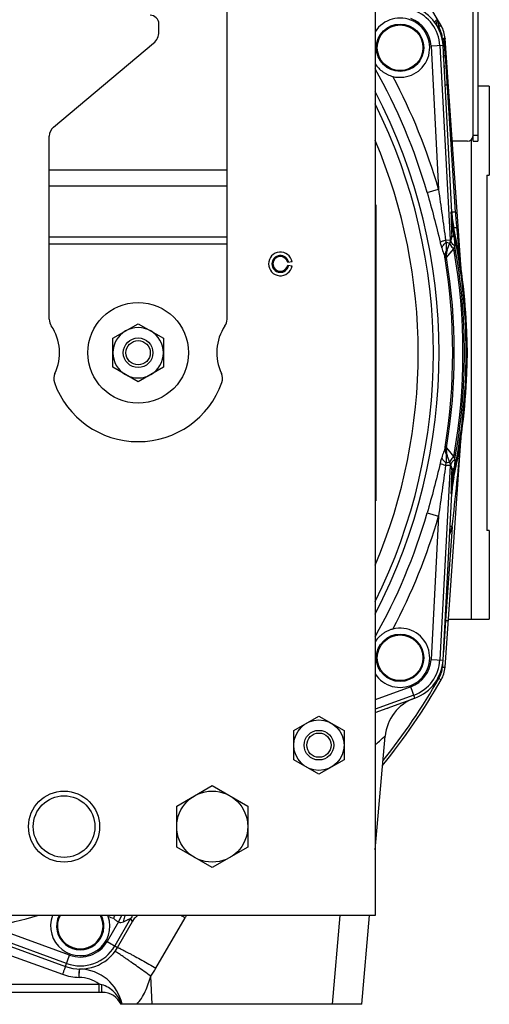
# Model space of a CAD drawing. Extents: x -3093 to 1181, y 8 to 2278.
# Tile 2 of 67: x -2835 to -2676, y 940 to 1272. Entities that reach past the tile are written whole.
import ezdxf

# ---------------------------------------------------------------- set-up
doc = ezdxf.new("R2010")
doc.units = 0
doc.header["$LTSCALE"] = 65.395
doc.layers.get('0').update_dxf_attribs({"linetype": 'CONTINUOUS'})

msp = doc.modelspace()

# ---------------------------------------------------------------- linework, layer by layer
at = {"color": 6, "linetype": 'CONTINUOUS'}
for p, q in [((-2714.59, 1349.7), (-2714.59, 969.7)), ((-2764.59, 1171), (-2764.59, 1277.7)), ((-2787.59, 1268.08), (-2787.59, 1270.7)), ((-2823.16, 1235.9), (-2789.38, 1264.25)), ((-2685.56, 1187.85), (-2691.01, 1265.87)), ((-2714.19, 1262.78), (-2714.19, 1262.7)), ((-2698.19, 1262.61), (-2698.19, 1262.7)), ((-2824.59, 1171), (-2824.59, 1232.83)), ((-2688.76, 1207.22), (-2688.76, 1207.23)), ((-2690.62, 1193.51), (-2688.99, 1197.99)), ((-2803.09, 1164.6), (-2794.59, 1169.51)), ((-2794.59, 1169.51), (-2786.09, 1164.6)), ((-2803.09, 1154.79), (-2803.09, 1164.6)), ((-2786.09, 1164.6), (-2786.09, 1154.79)), ((-2683.59, 1159.7), (-2683.47, 1159.7)), ((-2794.59, 1149.88), (-2803.09, 1154.79)), ((-2786.09, 1154.79), (-2794.59, 1149.88)), ((-2691.01, 1053.52), (-2685.56, 1131.58)), ((-2688.99, 1121.41), (-2690.62, 1125.88)), ((-2688.76, 1112.17), (-2688.76, 1112.17)), ((-2714.19, 1056.78), (-2714.19, 1056.7)), ((-2698.19, 1056.61), (-2698.19, 1056.7)), ((-2710.4, 1039.73), (-2710.42, 1039.5)), ((-2742.09, 1032.1), (-2733.59, 1037.01)), ((-2733.59, 1037.01), (-2725.09, 1032.1)), ((-2742.09, 1022.29), (-2742.09, 1032.1)), ((-2725.09, 1032.1), (-2725.09, 1022.29)), ((-2714.59, 991.85), (-2711.23, 1030.21)), ((-2733.59, 1017.38), (-2742.09, 1022.29)), ((-2725.09, 1022.29), (-2733.59, 1017.38)), ((-2781.59, 1006.63), (-2769.59, 1013.55)), ((-2769.59, 1013.55), (-2757.59, 1006.63)), ((-2781.59, 992.77), (-2781.59, 1006.63)), ((-2757.59, 1006.63), (-2757.59, 992.77)), ((-2769.59, 985.84), (-2781.59, 992.77)), ((-2757.59, 992.77), (-2769.59, 985.84)), ((-2714.59, 969.7), (-3054.59, 969.7)), ((-2796.52, 967.76), (-2796.58, 967.66)), ((-2719.15, 939.7), (-2716.53, 969.7)), ((-2822.13, 966.21), (-2822.13, 966.12)), ((-2806.13, 966.04), (-2806.13, 966.12)), ((-2806.7, 943.7), (-2962.39, 943.7)), ((-2719.15, 939.7), (-2800.38, 939.7))]:
    msp.add_line(p, q, dxfattribs=at)
at = {"color": 7, "linetype": 'CONTINUOUS'}
for p, q in [((-2681.5, 1231.13), (-2681.5, 1309.74)), ((-2676.09, 1249.7), (-2680, 1249.7)), ((-2676.09, 1249.7), (-2676.09, 1219.7)), ((-2683.5, 1231.13), (-2688.4, 1231.13)), ((-2681.5, 1231.13), (-2680, 1231.13)), ((-2676.89, 1219.7), (-2676.09, 1219.7)), ((-2676.89, 1219.7), (-2676.89, 1099.7)), ((-2676.09, 1099.7), (-2676.89, 1099.7)), ((-2676.09, 1099.7), (-2676.09, 1069.7)), ((-2689.88, 1069.7), (-2676.09, 1069.7))]:
    msp.add_line(p, q, dxfattribs=at)
at = {"color": 3, "linetype": 'CONTINUOUS'}
msp.add_line((-2680, 1309.74), (-2680, 1231.13), dxfattribs=at)
at = {"color": 2, "linetype": 'CONTINUOUS'}
for p, q in [((-2693.61, 1271.88), (-2693.59, 1271.77)), ((-2693.43, 1271.87), (-2693.3, 1270)), ((-2692.32, 1270.15), (-2692.79, 1269.88)), ((-2688.76, 1207.23), (-2691.71, 1263.46)), ((-2691.25, 1256.17), (-2691.33, 1256.14)), ((-2714.39, 1209.7), (-2714.39, 1109.7)), ((-2688.46, 1201.67), (-2688.33, 1201.7)), ((-2742.65, 1190.39), (-2744.13, 1190.13)), ((-2744.13, 1189.26), (-2742.65, 1189)), ((-2683.47, 1159.7), (-2683.71, 1166.71)), ((-2683.71, 1152.68), (-2683.47, 1159.7)), ((-2688.33, 1117.7), (-2688.46, 1117.73)), ((-2691.71, 1055.94), (-2688.76, 1112.17)), ((-2714.59, 1038.21), (-2701.23, 1043.07)), ((-2801.58, 958.87), (-2796.05, 968.44)), ((-2801.26, 967.52), (-2800.06, 969.7)), ((-2837.54, 959.21), (-2819.09, 952.5)), ((-2814.48, 948.78), (-2814.42, 951.44)), ((-2814.44, 950.47), (-2814.43, 951.26)), ((-2814.42, 951.44), (-2814.42, 951.62)), ((-2814.42, 951.62), (-2814.42, 951.62)), ((-2814.45, 950.13), (-2814.44, 950.47))]:
    msp.add_line(p, q, dxfattribs=at)
at = {"color": 9, "linetype": 'CONTINUOUS'}
for p, q in [((-2691.71, 1263.46), (-2695.75, 1263.24)), ((-2692.76, 1263.4), (-2689.32, 1197.78)), ((-2691.86, 1264.88), (-2691.92, 1265.85)), ((-2695.75, 1263.24), (-2693.22, 1214.89)), ((-2691.25, 1256.17), (-2691.52, 1260.02)), ((-2687.55, 1207.21), (-2690.92, 1259.98)), ((-2682.09, 1069.7), (-2682.09, 1231.72)), ((-2681.5, 1233.13), (-2680, 1233.13)), ((-2824.59, 1221.43), (-2764.59, 1221.43)), ((-2764.59, 1215.93), (-2824.59, 1215.93)), ((-2697.06, 1213.78), (-2693.22, 1214.89)), ((-2688.76, 1207.22), (-2689.04, 1207.19)), ((-2688.33, 1201.7), (-2688.04, 1201.74)), ((-2824.59, 1198.86), (-2764.59, 1198.86)), ((-2690.85, 1197.7), (-2689.32, 1197.78)), ((-2689.49, 1196.6), (-2690.59, 1197)), ((-2688.76, 1199.32), (-2689.32, 1197.78)), ((-2764.59, 1196.36), (-2824.59, 1196.36)), ((-2690.54, 1191.84), (-2688.08, 1194.8)), ((-2689.51, 1193.08), (-2688.08, 1194.8)), ((-2690.52, 1191.86), (-2689.51, 1193.08)), ((-2685.55, 1187.74), (-2685.58, 1188.03)), ((-2685.63, 1130.72), (-2685.6, 1131.09)), ((-2685.6, 1131.09), (-2685.56, 1131.59)), ((-2690.54, 1127.56), (-2688.08, 1124.59)), ((-2690.47, 1127.47), (-2690.44, 1127.44)), ((-2690.3, 1127.27), (-2690.04, 1126.96)), ((-2689.32, 1121.61), (-2692.76, 1055.99)), ((-2689.32, 1121.61), (-2690.85, 1121.69)), ((-2689.49, 1122.79), (-2690.59, 1122.4)), ((-2689.32, 1121.61), (-2688.76, 1120.08)), ((-2688.04, 1117.66), (-2688.33, 1117.7)), ((-2689.04, 1112.21), (-2688.76, 1112.17)), ((-2697.06, 1105.61), (-2693.22, 1104.5)), ((-2693.22, 1104.5), (-2695.75, 1056.15)), ((-2688.61, 1100.92), (-2690.82, 1069.34)), ((-2690.82, 1069.34), (-2691.57, 1058.65)), ((-2691, 1069.43), (-2690.82, 1069.34)), ((-2695.75, 1056.15), (-2691.71, 1055.94)), ((-2691.86, 1054.51), (-2691.92, 1053.55)), ((-2692.32, 1049.24), (-2693.1, 1049.69)), ((-2702.61, 1046.88), (-2714.59, 1042.52)), ((-2701.59, 1044.06), (-2714.59, 1039.33)), ((-2701.23, 1043.07), (-2702.61, 1046.88)), ((-2801.26, 967.52), (-2805.08, 960.9)), ((-2797.15, 968.64), (-2802.49, 959.4)), ((-2797.15, 968.64), (-2796.58, 967.66)), ((-2796.48, 967.84), (-2796.58, 967.66)), ((-2788.59, 951.89), (-2778.77, 968.89)), ((-2726.54, 969.7), (-2729.16, 939.7)), ((-2818.73, 953.48), (-2852.38, 965.73)), ((-2817.71, 956.3), (-2843.88, 965.83)), ((-2805.08, 960.9), (-2801.58, 958.87)), ((-2838.56, 956.55), (-2820.12, 949.83)), ((-2819.09, 952.5), (-2817.71, 956.3)), ((-2789.86, 939.7), (-2790.35, 949.19)), ((-2961.35, 946.54), (-2807.73, 946.54)), ((-2807.73, 943.7), (-2807.73, 946.54))]:
    msp.add_line(p, q, dxfattribs=at)
for points in [[(-2690.04, 1126.96), (-2689.6, 1126.42), (-2689.32, 1126.09)], [(-2689.32, 1126.09), (-2689.22, 1125.96), (-2688.76, 1125.41)], [(-2688.76, 1125.41), (-2688.63, 1125.26), (-2688.5, 1125.1), (-2688.37, 1124.94), (-2688.23, 1124.77)]]:
    msp.add_lwpolyline(points, dxfattribs=at)
at = {"color": 2, "linetype": 'CONTINUOUS'}
msp.add_lwpolyline([(-2814.43, 951.26), (-2814.42, 951.56), (-2814.42, 951.59)], dxfattribs=at)
for centre in [(-2706.19, 1262.7), (-2706.19, 1056.7)]:
    msp.add_circle(centre, 8, dxfattribs=at)
at = {"color": 9, "linetype": 'CONTINUOUS'}
for centre in [(-2706.19, 1262.7), (-2706.19, 1056.7)]:
    msp.add_circle(centre, 7.7, dxfattribs=at)
at = {"color": 6, "linetype": 'CONTINUOUS'}
for centre, radius in [((-2794.59, 1159.7), 17), ((-2794.59, 1159.7), 5), ((-2794.59, 1159.7), 4.1), ((-2733.59, 1027.2), 8.5), ((-2733.59, 1027.2), 5), ((-2733.59, 1027.2), 4.1), ((-2819.59, 999.7), 12), ((-2769.59, 999.7), 12), ((-2819.59, 999.7), 10.4)]:
    msp.add_circle(centre, radius, dxfattribs=at)
for centre, radius, start, end in [((-2884.59, 1159.7), 221.74, 29.8769, 39.943), ((-2790.59, 1270.7), 3, 0, 90), ((-2792.59, 1268.08), 5, 310, 360), ((-2689.31, 1270.28), 4, 184, 204.1861), ((-2820.59, 1232.83), 4, 130, 180), ((-2884.59, 1159.7), 184.5, 337.1362, 22.8638), ((-2884.59, 1159.7), 201, 12.0728, 12.0732), ((-2746.59, 1189.7), 4, 10, 350), ((-2746.59, 1189.7), 2.85, 10, 350), ((-2820.59, 1171), 4, 180, 214.4115), ((-2768.59, 1171), 4, 325.5885, 360), ((-2837.09, 1159.7), 16, 334.1774, 34.4115), ((-2794.59, 1159.7), 8.5, 120.0264, 179.9945), ((-2794.59, 1159.7), 8.5, 59.9791, 120.0222), ((-2794.59, 1159.7), 8.5, 0.0056, 59.9747), ((-2752.09, 1159.7), 16, 145.5885, 205.8226), ((-2884.59, 1159.7), 201, 358, 2), ((-2794.59, 1159.7), 8.5, 180.0055, 239.9746), ((-2794.59, 1159.7), 8.5, 300.0266, 359.9946), ((-2819.09, 1150.99), 4, 154.1774, 199.5766), ((-2794.59, 1159.7), 8.5, 239.9791, 300.0222), ((-2770.09, 1150.99), 4, 340.4234, 25.8226), ((-2794.59, 1159.7), 30, 199.5766, 340.4234), ((-2653.78, 1110.33), 35.03, 167.9339, 176.9929), ((-2884.59, 1159.7), 201, 347.9268, 347.9272), ((-2700.99, 1054.22), 10, 330.1231, 356), ((-2884.59, 1159.7), 221.74, 321.0736, 330.1231), ((-2696.29, 1028.91), 15, 110, 175), ((-2814.13, 966.12), 8, 153.4329, 153.4389), ((-2792.09, 965.2), 5.12, 149.3054, 150.0001), ((-2814.71, 936.63), 15, 11.814, 88.4924), ((-2806.7, 936.7), 7, 25.3769, 90)]:
    msp.add_arc(centre, radius, start, end, dxfattribs=at)
at = {"color": 9, "linetype": 'CONTINUOUS'}
for centre, radius, start, end in [((-2706.19, 1262.7), 13.45, 3, 70), ((-2706.19, 1262.7), 10.45, 3, 70), ((-2736.26, 1245.34), 49.91, 30.7433, 30.9705), ((-2736.77, 1245.04), 50.51, 29.4596, 30.7412), ((-2700.91, 1265.22), 9.01, 4.0058, 29.876), ((-2811.84, 1252.05), 121.18, 3.7512, 6.0933), ((-2884.59, 1159.7), 195.17, 16.0878, 29.4189), ((-2884.59, 1159.7), 199.17, 16.0878, 27.9334), ((-2884.59, 1159.7), 191.54, 332.5715, 27.4285), ((-2687.84, 1235.77), 14.53, 102.1044, 102.5689), ((-2884.59, 1159.7), 189.64, 333.7003, 26.2997), ((-2203.87, 1220.21), 485.34, 181.5372, 182.1046), ((-2592.84, 1213.25), 94.9, 183.6447, 186.7986), ((-2163.61, 1222.18), 525.65, 182.1586, 182.4932), ((-3031.78, 1146.36), 347.75, 8.6637, 9.1524), ((-2884.59, 1159.7), 200.7, 347.9211, 12.0789), ((-3264.34, 1133.17), 581.36, 5.41478, 6.80064), ((-2685.62, 1192.66), 4.99, 168.9214, 189.5046), ((-2685.61, 1192.66), 5, 160.0281, 168.8882), ((-2884.59, 1159.7), 199.62, 349.872, 10.128), ((-2884.59, 1159.7), 200.12, 349.6304, 10.3696), ((-2884.59, 1159.7), 196.17, 350.6567, 9.3433), ((-2685.94, 1191.81), 4.98, 160.0036, 189.3104), ((-2884.59, 1159.7), 196.69, 350.5952, 9.4048), ((-3668.55, 1213.97), 986.44, 353.41961, 355.15866), ((-2685.94, 1127.58), 4.98, 170.6896, 199.9964), ((-2685.62, 1126.73), 4.99, 170.4954, 191.0859), ((-2685.61, 1126.74), 5, 191.119, 199.9719), ((-3049.85, 1175.87), 366.03, 350.8598, 351.324), ((-2263.69, 1101.28), 425.49, 177.4675, 177.8808), ((-2193.79, 1098.87), 495.43, 177.9011, 178.457), ((-2884.59, 1159.7), 195.17, 330.5811, 343.9122), ((-2884.59, 1159.7), 199.17, 332.0666, 343.9122), ((-2884.96, 1159.87), 205.01, 342.4573, 343.2904), ((-2763.78, 849.2), 262.7, 73.3727, 73.5391), ((-2706.19, 1056.7), 10.45, 290, 357), ((-2706.19, 1056.7), 13.45, 290, 357), ((-2700.91, 1054.18), 9.01, 330.124, 355.9954), ((-2884.59, 1159.7), 220.84, 321.4242, 330.1231), ((-2705.55, 1039.07), 4.89, 172.2028, 174.9977), ((-2884.59, 1159.7), 198.1, 281.8591, 286.4339), ((-2814.13, 966.12), 7.7, 152.3125, 27.6875), ((-2797.09, 988.7), 20.78, 248.6142, 253.6948), ((-2792.82, 966.14), 5, 134.6383, 149.9585), ((-3024.1, 543.46), 491.1, 60.0297, 60.2182), ((-2761.45, 958.9), 20, 147.2992, 150.0014), ((-2814.13, 966.12), 10.45, 250, 330), ((-2814.13, 966.12), 13.45, 250, 330), ((-2815.63, 955.22), 11.87, 2.655, 3.6424), ((-2814.15, 966.66), 29.52, 323.7189, 329.9976), ((-2814.71, 936.78), 12, 54.3985, 88.877), ((-2830.72, 866.06), 83.7, 73.4685, 74.0556), ((-2809.69, 936.7), 9.97, 17.4968, 17.8785)]:
    msp.add_arc(centre, radius, start, end, dxfattribs=at)
at = {"color": 2, "linetype": 'CONTINUOUS'}
for centre, radius, start, end in [((-2706.19, 1262.7), 14.5, 3, 70), ((-2706.19, 1262.7), 10, 255.9091, 147.1842), ((-2696.78, 1269.98), 3.69, 30.9383, 36.3187), ((-2694.43, 1271.8), 1, 4, 30.5194), ((-2700.99, 1265.17), 10, 4, 29.8769), ((-2715.13, 1310.7), 46.53, 297.8191, 298.0345), ((-2739.14, 1355.68), 97.52, 298.0682, 298.378), ((-2744.18, 1259.27), 53.14, 6.0962, 7.143), ((-2655.61, 1208.7), 33.46, 182.5875, 192.0789), ((-2653.81, 1209.06), 35, 183, 192.0728), ((-2884.59, 1159.7), 201, 2, 12.0728), ((-2688.04, 1197.69), 0.997, 160.6651, 168.0108), ((-2692.67, 1199.33), 3.91, 339.9998, 340.4771), ((-2695.75, 1198.62), 8.51, 339.5583, 340.0897), ((-2746.59, 1189.7), 2.5, 10, 180), ((-2746.58, 1189.7), 2.51, 180.0123, 189.9877), ((-2746.59, 1189.7), 2.5, 190.0001, 349.9999), ((-2884.59, 1159.7), 201, 347.9272, 358), ((-2695.75, 1120.78), 8.51, 19.9103, 20.4417), ((-2688.04, 1121.7), 0.997, 192.0479, 199.3354), ((-2692.67, 1120.07), 3.91, 19.5229, 20.0002), ((-2655.6, 1110.69), 33.48, 167.9228, 177.4108), ((-2653.81, 1110.34), 35, 167.9272, 177), ((-2706.19, 1056.7), 10, 212.8325, 104.0909), ((-2706.19, 1056.7), 14.5, 290, 357), ((-2814.13, 966.12), 10, 159.0374, 18.8155), ((-2814.13, 966.12), 8, 153.4389, 26.5662), ((-2814.13, 966.12), 10, 18.8167, 20.9588), ((-2726.67, 924.36), 88.24, 149.504, 149.7935), ((-2904.94, 1029.45), 118.7, 329.4605, 329.775), ((-2814.13, 966.12), 14.5, 250, 330), ((-2814.13, 966.28), 17.5, 249.9998, 268.8782)]:
    msp.add_arc(centre, radius, start, end, dxfattribs=at)
at = {"color": 7, "linetype": 'CONTINUOUS'}
for centre, start, end in [((-2688.4, 1233.13), 264.7837, 270), ((-2683.5, 1233.13), 270, 360)]:
    msp.add_arc(centre, 2, start, end, dxfattribs=at)
at = {"color": 6, "linetype": 'CONTINUOUS'}
msp.add_ellipse((-2653.79, 1209.06), major_axis=(34.72, 4.59), ratio=0.999387, start_param=3.062438, end_param=3.220699, dxfattribs=at)
at = {"color": 9, "linetype": 'CONTINUOUS'}
for points, knots in [([(-2694.5, 1271.28), (-2694.53, 1271.31), (-2694.5, 1271.39), (-2694.44, 1271.48), (-2694.33, 1271.64), (-2694.11, 1271.87), (-2693.91, 1272.06), (-2693.8, 1272.17)], [0, 0, 0, 0, 0.09274, 0.176757, 0.289069, 0.597246, 1, 1, 1, 1]), ([(-2693.75, 1270.15), (-2693.82, 1270.26), (-2693.92, 1270.52), (-2693.93, 1270.95), (-2693.83, 1271.42), (-2693.69, 1271.72), (-2693.61, 1271.88)], [0, 0, 0, 0, 0.213207, 0.446426, 0.708703, 1, 1, 1, 1]), ([(-2691.92, 1265.85), (-2691.81, 1265.86), (-2691.65, 1265.87), (-2691.49, 1265.87), (-2691.46, 1265.88)], [0, 0, 0, 0, 0.7583, 1, 1, 1, 1]), ([(-2690.92, 1259.98), (-2691.01, 1259.98), (-2691.16, 1259.98), (-2691.33, 1259.98), (-2691.43, 1259.99), (-2691.48, 1260), (-2691.51, 1260.01), (-2691.53, 1260.02), (-2691.53, 1260.02)], [0, 0, 0, 0, 0.421466, 0.73739, 0.848578, 0.92806, 0.977209, 1, 1, 1, 1]), ([(-2690.29, 1250.08), (-2690.39, 1250.08), (-2690.53, 1250.08), (-2690.71, 1250.09), (-2690.81, 1250.09), (-2690.89, 1250.09), (-2690.96, 1250.1), (-2690.99, 1250.11), (-2691.01, 1250.12), (-2691.01, 1250.12)], [0, 0, 0, 0, 0.411347, 0.584595, 0.730293, 0.844766, 0.927324, 0.978289, 1, 1, 1, 1]), ([(-2689.91, 1250.08), (-2689.91, 1250.09), (-2689.92, 1250.09), (-2689.94, 1250.09), (-2689.97, 1250.09), (-2690.04, 1250.09), (-2690.14, 1250.09), (-2690.24, 1250.09), (-2690.29, 1250.08)], [0, 0, 0, 0, 0.019715, 0.070406, 0.153002, 0.266739, 0.581743, 1, 1, 1, 1]), ([(-2697.06, 1213.78), (-2696.26, 1211), (-2694.72, 1205.43), (-2693.32, 1199.82), (-2692.68, 1197)], [0, 0, 0, 0, 0.500854, 1, 1, 1, 1]), ([(-2693.22, 1214.89), (-2692.82, 1212.03), (-2692.01, 1206.3), (-2691.23, 1200.57), (-2690.85, 1197.7)], [0, 0, 0, 0, 0.500119, 1, 1, 1, 1]), ([(-2687.55, 1207.21), (-2687.71, 1207.21), (-2687.94, 1207.2), (-2688.23, 1207.2), (-2688.42, 1207.2), (-2688.56, 1207.2), (-2688.66, 1207.2), (-2688.73, 1207.21), (-2688.75, 1207.22), (-2688.76, 1207.22), (-2688.76, 1207.23)], [0, 0, 0, 0, 0.39616, 0.571742, 0.72273, 0.843008, 0.929457, 0.980653, 0.993783, 1, 1, 1, 1]), ([(-2688.46, 1201.67), (-2688.57, 1201.77), (-2688.76, 1201.98), (-2688.87, 1202.25), (-2688.89, 1202.38)], [0, 0, 0, 0, 0.537386, 1, 1, 1, 1]), ([(-2687.07, 1202.01), (-2687.2, 1201.98), (-2687.39, 1201.94), (-2687.62, 1201.88), (-2687.77, 1201.84), (-2687.88, 1201.8), (-2687.97, 1201.78), (-2688.01, 1201.76), (-2688.04, 1201.74), (-2688.04, 1201.74)], [0, 0, 0, 0, 0.399313, 0.573669, 0.723111, 0.842468, 0.928816, 0.980591, 1, 1, 1, 1]), ([(-2690.85, 1197.7), (-2691.21, 1197.59), (-2691.82, 1197.37), (-2692.43, 1197.12), (-2692.68, 1197)], [0, 0, 0, 0, 0.571938, 1, 1, 1, 1]), ([(-2692.68, 1197), (-2692.64, 1196.84), (-2692.49, 1196.21), (-2692.3, 1195.59), (-2692.15, 1195.14)], [0, 0, 0, 0, 0.253193, 1, 1, 1, 1]), ([(-2692.15, 1195.14), (-2692, 1195.48), (-2691.53, 1196.16), (-2690.93, 1196.72), (-2690.59, 1197)], [0, 0, 0, 0, 0.455188, 1, 1, 1, 1]), ([(-2690.59, 1197), (-2690.62, 1197.05), (-2690.72, 1197.28), (-2690.81, 1197.52), (-2690.85, 1197.7)], [0, 0, 0, 0, 0.242135, 1, 1, 1, 1]), ([(-2690.58, 1193.99), (-2690.53, 1194.46), (-2690.54, 1195.47), (-2690.58, 1196.47), (-2690.59, 1197)], [0, 0, 0, 0, 0.474907, 1, 1, 1, 1]), ([(-2688.76, 1199.32), (-2688.76, 1199.21), (-2688.77, 1198.77), (-2688.87, 1198.33), (-2688.98, 1198.02)], [0, 0, 0, 0, 0.252648, 1, 1, 1, 1]), ([(-2688, 1198.74), (-2688.1, 1198.78), (-2688.29, 1198.85), (-2688.57, 1199.01), (-2688.74, 1199.19), (-2688.76, 1199.32)], [0, 0, 0, 0, 0.336307, 0.612939, 1, 1, 1, 1]), ([(-2688, 1198.74), (-2687.96, 1198.49), (-2687.83, 1197.49), (-2687.75, 1196.47), (-2687.74, 1195.72)], [0, 0, 0, 0, 0.251178, 1, 1, 1, 1]), ([(-2692.15, 1195.14), (-2691.94, 1194.5), (-2691.61, 1193.59), (-2691.23, 1192.39), (-2691.08, 1191.82), (-2691.02, 1191.55)], [0, 0, 0, 0, 0.530613, 0.776008, 1, 1, 1, 1]), ([(-2691.02, 1191.55), (-2691.08, 1191.95), (-2691.07, 1192.81), (-2690.78, 1193.61), (-2690.58, 1193.99)], [0, 0, 0, 0, 0.492998, 1, 1, 1, 1]), ([(-2690.62, 1193.51), (-2690.63, 1193.48), (-2690.62, 1193.7), (-2690.61, 1193.78), (-2690.59, 1193.93), (-2690.58, 1193.99)], [0, 0, 0, 0, 0.238537, 0.585814, 1, 1, 1, 1]), ([(-2691.02, 1191.55), (-2691, 1191.46), (-2690.96, 1191.29), (-2690.94, 1191.18), (-2690.87, 1190.97), (-2690.85, 1191.01)], [0, 0, 0, 0, 0.460662, 0.791204, 1, 1, 1, 1]), ([(-2691.02, 1127.85), (-2691.08, 1127.57), (-2691.23, 1127), (-2691.61, 1125.81), (-2691.94, 1124.89), (-2692.15, 1124.26)], [0, 0, 0, 0, 0.223992, 0.469387, 1, 1, 1, 1]), ([(-2691.02, 1127.85), (-2691.08, 1127.44), (-2691.06, 1126.58), (-2690.78, 1125.78), (-2690.58, 1125.4)], [0, 0, 0, 0, 0.4938, 1, 1, 1, 1]), ([(-2690.85, 1128.39), (-2690.87, 1128.43), (-2690.94, 1128.22), (-2690.96, 1128.1), (-2691, 1127.93), (-2691.02, 1127.85)], [0, 0, 0, 0, 0.2088, 0.539337, 1, 1, 1, 1]), ([(-2692.15, 1124.26), (-2692.2, 1124.11), (-2692.4, 1123.49), (-2692.57, 1122.87), (-2692.68, 1122.39)], [0, 0, 0, 0, 0.245978, 1, 1, 1, 1]), ([(-2692.15, 1124.26), (-2692, 1123.92), (-2691.53, 1123.24), (-2690.93, 1122.67), (-2690.59, 1122.4)], [0, 0, 0, 0, 0.455189, 1, 1, 1, 1]), ([(-2690.62, 1125.88), (-2690.63, 1125.92), (-2690.62, 1125.7), (-2690.61, 1125.61), (-2690.59, 1125.47), (-2690.58, 1125.4)], [0, 0, 0, 0, 0.238537, 0.585814, 1, 1, 1, 1]), ([(-2690.59, 1122.4), (-2690.58, 1122.94), (-2690.54, 1123.94), (-2690.53, 1124.94), (-2690.58, 1125.4)], [0, 0, 0, 0, 0.538871, 1, 1, 1, 1]), ([(-2692.68, 1122.39), (-2693.32, 1119.58), (-2694.72, 1113.97), (-2696.26, 1108.4), (-2697.06, 1105.61)], [0, 0, 0, 0, 0.499145, 1, 1, 1, 1]), ([(-2690.85, 1121.69), (-2691.23, 1118.83), (-2692.01, 1113.1), (-2692.82, 1107.37), (-2693.22, 1104.5)], [0, 0, 0, 0, 0.499879, 1, 1, 1, 1]), ([(-2692.68, 1122.39), (-2692.43, 1122.27), (-2691.82, 1122.02), (-2691.21, 1121.81), (-2690.85, 1121.69)], [0, 0, 0, 0, 0.428062, 1, 1, 1, 1]), ([(-2690.85, 1121.69), (-2690.84, 1121.75), (-2690.77, 1122), (-2690.67, 1122.23), (-2690.59, 1122.4)], [0, 0, 0, 0, 0.256575, 1, 1, 1, 1]), ([(-2688.98, 1121.37), (-2688.87, 1121.07), (-2688.77, 1120.63), (-2688.76, 1120.19), (-2688.76, 1120.08)], [0, 0, 0, 0, 0.747352, 1, 1, 1, 1]), ([(-2688, 1120.66), (-2688.11, 1120.62), (-2688.3, 1120.54), (-2688.58, 1120.38), (-2688.74, 1120.2), (-2688.76, 1120.08)], [0, 0, 0, 0, 0.342098, 0.619076, 1, 1, 1, 1]), ([(-2687.74, 1123.68), (-2687.75, 1123.42), (-2687.78, 1122.41), (-2687.89, 1121.41), (-2688, 1120.66)], [0, 0, 0, 0, 0.249145, 1, 1, 1, 1]), ([(-2688.89, 1117.01), (-2688.87, 1117.14), (-2688.76, 1117.41), (-2688.57, 1117.63), (-2688.46, 1117.73)], [0, 0, 0, 0, 0.462614, 1, 1, 1, 1]), ([(-2690.82, 1069.34), (-2690.7, 1069.33), (-2690.53, 1069.32), (-2690.31, 1069.31), (-2690.18, 1069.31), (-2690.07, 1069.3), (-2690, 1069.3), (-2689.95, 1069.3), (-2689.93, 1069.31), (-2689.92, 1069.31), (-2689.91, 1069.31), (-2689.91, 1069.31)], [0, 0, 0, 0, 0.388433, 0.560844, 0.710741, 0.833048, 0.923647, 0.956077, 0.979583, 0.994058, 1, 1, 1, 1]), ([(-2691.92, 1053.54), (-2691.81, 1053.54), (-2691.64, 1053.53), (-2691.43, 1053.52), (-2691.29, 1053.51), (-2691.17, 1053.51), (-2691.09, 1053.51), (-2691.04, 1053.52), (-2691.02, 1053.52), (-2691.01, 1053.52), (-2691.01, 1053.52)], [0, 0, 0, 0, 0.375222, 0.553029, 0.710187, 0.83694, 0.928127, 0.981163, 0.994325, 1, 1, 1, 1]), ([(-2714.59, 1027.27), (-2714.13, 1027.71), (-2713.47, 1028.32), (-2712.65, 1029.06), (-2712.22, 1029.45), (-2711.93, 1029.7), (-2711.75, 1029.86), (-2711.59, 1029.98), (-2711.47, 1030.09), (-2711.38, 1030.15), (-2711.32, 1030.19), (-2711.29, 1030.21), (-2711.27, 1030.22), (-2711.25, 1030.23), (-2711.23, 1030.23), (-2711.23, 1030.22), (-2711.23, 1030.21)], [0, 0, 0, 0, 0.423474, 0.598095, 0.744003, 0.805356, 0.858558, 0.903354, 0.939552, 0.966974, 0.977361, 0.985542, 0.991551, 0.995485, 0.997746, 1, 1, 1, 1]), ([(-2801.26, 967.52), (-2801.12, 967.46), (-2800.83, 967.35), (-2800.24, 967.32), (-2799.8, 967.46), (-2799.54, 967.59)], [0, 0, 0, 0, 0.25595, 0.507885, 1, 1, 1, 1]), ([(-2799.03, 969.7), (-2799.09, 969.54), (-2799.33, 968.85), (-2799.48, 968.14), (-2799.54, 967.59)], [0, 0, 0, 0, 0.238796, 1, 1, 1, 1]), ([(-2799.54, 967.59), (-2799.38, 967.67), (-2799.07, 967.82), (-2798.62, 968.03), (-2798.22, 968.22), (-2797.86, 968.38), (-2797.58, 968.51), (-2797.38, 968.59), (-2797.26, 968.63), (-2797.2, 968.64), (-2797.17, 968.65), (-2797.15, 968.65), (-2797.15, 968.64)], [0, 0, 0, 0, 0.204991, 0.395195, 0.566846, 0.715626, 0.837095, 0.926872, 0.958599, 0.981182, 0.994599, 1, 1, 1, 1]), ([(-2790.35, 949.19), (-2791.08, 949.72), (-2792.54, 950.79), (-2794.72, 952.36), (-2796.51, 953.63), (-2797.87, 954.59), (-2798.79, 955.22), (-2799.62, 955.79), (-2800.35, 956.29), (-2800.97, 956.7), (-2801.48, 957.03), (-2801.88, 957.28), (-2802.14, 957.42), (-2802.29, 957.5), (-2802.37, 957.53), (-2802.41, 957.55), (-2802.44, 957.55), (-2802.45, 957.54)], [0, 0, 0, 0, 0.183143, 0.369577, 0.548286, 0.630997, 0.707396, 0.776211, 0.83649, 0.887462, 0.928774, 0.96028, 0.982232, 0.989753, 0.995092, 0.998392, 1, 1, 1, 1]), ([(-2801.58, 958.87), (-2801.57, 958.88), (-2801.54, 958.88), (-2801.5, 958.87), (-2801.42, 958.85), (-2801.26, 958.79), (-2800.98, 958.68), (-2800.56, 958.48), (-2800.01, 958.21), (-2799.34, 957.87), (-2798.55, 957.45), (-2797.66, 956.98), (-2796.67, 956.44), (-2795.21, 955.65), (-2793.29, 954.57), (-2790.94, 953.25), (-2789.37, 952.34), (-2788.59, 951.89)], [0, 0, 0, 0, 0.001682, 0.005023, 0.010392, 0.017939, 0.039943, 0.071505, 0.112881, 0.16392, 0.224265, 0.293141, 0.369586, 0.452322, 0.630986, 0.81722, 1, 1, 1, 1]), ([(-2795.08, 939.7), (-2794.48, 940.31), (-2793.4, 941.71), (-2792.14, 944.05), (-2791.12, 946.57), (-2790.59, 948.31), (-2790.35, 949.19)], [0, 0, 0, 0, 0.240208, 0.490978, 0.745003, 1, 1, 1, 1]), ([(-2800.19, 939.76), (-2800.44, 940.52), (-2801.12, 942), (-2802.64, 943.91), (-2804.6, 945.41), (-2806.11, 946.07), (-2806.9, 946.3)], [0, 0, 0, 0, 0.246675, 0.495389, 0.746568, 1, 1, 1, 1]), ([(-2806.7, 943.7), (-2806.71, 943.7), (-2806.73, 943.71), (-2806.75, 943.77), (-2806.78, 943.91), (-2806.81, 944.14), (-2806.84, 944.47), (-2806.86, 944.87), (-2806.88, 945.32), (-2806.9, 945.81), (-2806.9, 946.14), (-2806.9, 946.3)], [0, 0, 0, 0, 0.00753, 0.021545, 0.075002, 0.165532, 0.290966, 0.446577, 0.623277, 0.810981, 1, 1, 1, 1])]:
    msp.add_open_spline(points, degree=3, knots=knots, dxfattribs=at)
at = {"color": 2, "linetype": 'CONTINUOUS'}
for points, knots in [([(-2693.59, 1271.77), (-2693.56, 1271.57), (-2693.49, 1271.19), (-2693.41, 1270.71), (-2693.36, 1270.39), (-2693.33, 1270.17), (-2693.32, 1270.11), (-2693.3, 1269.98), (-2693.3, 1270)], [0, 0, 0, 0, 0.340784, 0.653618, 0.79021, 0.903073, 0.978377, 1, 1, 1, 1]), ([(-2691.84, 1264.8), (-2691.81, 1264.81), (-2691.64, 1264.85), (-2691.48, 1264.88), (-2691.35, 1264.91)], [0, 0, 0, 0, 0.210278, 1, 1, 1, 1]), ([(-2691.46, 1265.88), (-2691.4, 1265.88), (-2691.31, 1265.88), (-2691.2, 1265.88), (-2691.14, 1265.88), (-2691.09, 1265.88), (-2691.05, 1265.88), (-2691.03, 1265.88), (-2691.01, 1265.87), (-2691.01, 1265.87)], [0, 0, 0, 0, 0.414631, 0.586075, 0.730146, 0.844713, 0.928174, 0.979597, 1, 1, 1, 1]), ([(-2714.59, 1257.27), (-2714.25, 1256.75), (-2713.47, 1255.76), (-2712.29, 1254.73), (-2711.24, 1254.05), (-2710.41, 1253.61), (-2709.53, 1253.26), (-2708.93, 1253.07), (-2708.62, 1253)], [0, 0, 0, 0, 0.251246, 0.499201, 0.623183, 0.747856, 0.873502, 1, 1, 1, 1]), ([(-2689.04, 1207.19), (-2689.02, 1206.73), (-2688.91, 1204.89), (-2688.69, 1203.05), (-2688.46, 1201.67)], [0, 0, 0, 0, 0.246012, 1, 1, 1, 1]), ([(-2689.3, 1197.13), (-2689.36, 1196.97), (-2689.39, 1196.57), (-2689.16, 1195.97), (-2688.71, 1195.36), (-2688.31, 1194.98), (-2688.08, 1194.8)], [0, 0, 0, 0, 0.185898, 0.409642, 0.683539, 1, 1, 1, 1]), ([(-2687.74, 1195.72), (-2687.96, 1195.89), (-2688.34, 1196.23), (-2688.78, 1196.8), (-2689.03, 1197.36), (-2689.05, 1197.74), (-2689.01, 1197.9)], [0, 0, 0, 0, 0.311753, 0.585031, 0.811914, 1, 1, 1, 1]), ([(-2688.08, 1124.59), (-2688.31, 1124.41), (-2688.71, 1124.04), (-2689.16, 1123.42), (-2689.39, 1122.82), (-2689.36, 1122.42), (-2689.3, 1122.26)], [0, 0, 0, 0, 0.316461, 0.590358, 0.814102, 1, 1, 1, 1]), ([(-2689.01, 1121.5), (-2689.05, 1121.66), (-2689.03, 1122.04), (-2688.78, 1122.6), (-2688.34, 1123.16), (-2687.96, 1123.51), (-2687.74, 1123.68)], [0, 0, 0, 0, 0.188061, 0.414918, 0.688204, 1, 1, 1, 1]), ([(-2688.46, 1117.73), (-2688.54, 1117.26), (-2688.81, 1115.43), (-2688.98, 1113.59), (-2689.04, 1112.21)], [0, 0, 0, 0, 0.253642, 1, 1, 1, 1]), ([(-2711.19, 1065.36), (-2711.53, 1065.16), (-2712.19, 1064.73), (-2713.39, 1063.71), (-2714.16, 1062.78), (-2714.59, 1062.12)], [0, 0, 0, 0, 0.248651, 0.497348, 1, 1, 1, 1]), ([(-2708.62, 1066.4), (-2708.85, 1066.34), (-2709.41, 1066.18), (-2710.27, 1065.85), (-2710.89, 1065.53), (-2711.19, 1065.36)], [0, 0, 0, 0, 0.251931, 0.627605, 1, 1, 1, 1]), ([(-2802.92, 968.75), (-2802.68, 968.51), (-2802.15, 968.06), (-2801.56, 967.69), (-2801.26, 967.52)], [0, 0, 0, 0, 0.499983, 1, 1, 1, 1]), ([(-2819.09, 952.5), (-2819.09, 952.5), (-2819.1, 952.49), (-2819.11, 952.48), (-2819.13, 952.44), (-2819.15, 952.38), (-2819.19, 952.29), (-2819.23, 952.18), (-2819.29, 952.05), (-2819.35, 951.9), (-2819.44, 951.65), (-2819.57, 951.31), (-2819.74, 950.85), (-2819.93, 950.35), (-2820.05, 950.01), (-2820.12, 949.83)], [0, 0, 0, 0, 0.001488, 0.005159, 0.019473, 0.043066, 0.075753, 0.117247, 0.167176, 0.225093, 0.290475, 0.441213, 0.61396, 0.802482, 1, 1, 1, 1])]:
    msp.add_open_spline(points, degree=3, knots=knots, dxfattribs=at)
at = {"color": 9, "linetype": 'CONTINUOUS'}
for points in [[(-2689.32, 1197.78), (-2689.3, 1197.38), (-2689.36, 1196.97), (-2689.49, 1196.6)], [(-2690.85, 1191.01), (-2690.74, 1191.28), (-2690.65, 1191.56), (-2690.54, 1191.84)], [(-2690.54, 1127.56), (-2690.65, 1127.83), (-2690.74, 1128.11), (-2690.85, 1128.39)], [(-2689.49, 1122.79), (-2689.36, 1122.42), (-2689.3, 1122.01), (-2689.32, 1121.61)]]:
    msp.add_open_spline(points, degree=3, dxfattribs=at)
at = {"color": 2, "linetype": 'CONTINUOUS'}
for points in [[(-2688.08, 1194.8), (-2687.98, 1195.08), (-2687.87, 1195.36), (-2687.77, 1195.64)], [(-2687.77, 1123.75), (-2687.87, 1124.03), (-2687.98, 1124.31), (-2688.08, 1124.59)]]:
    msp.add_open_spline(points, degree=3, dxfattribs=at)
at = {"color": 6, "linetype": 'CONTINUOUS'}
msp.add_open_spline([(-2794.5, 969.7), (-2794.92, 969.48), (-2795.68, 968.93), (-2796.26, 968.2), (-2796.49, 967.81)], degree=3, knots=[0, 0, 0, 0, 0.510626, 1, 1, 1, 1], dxfattribs=at)

doc.saveas('drawing.dxf')
